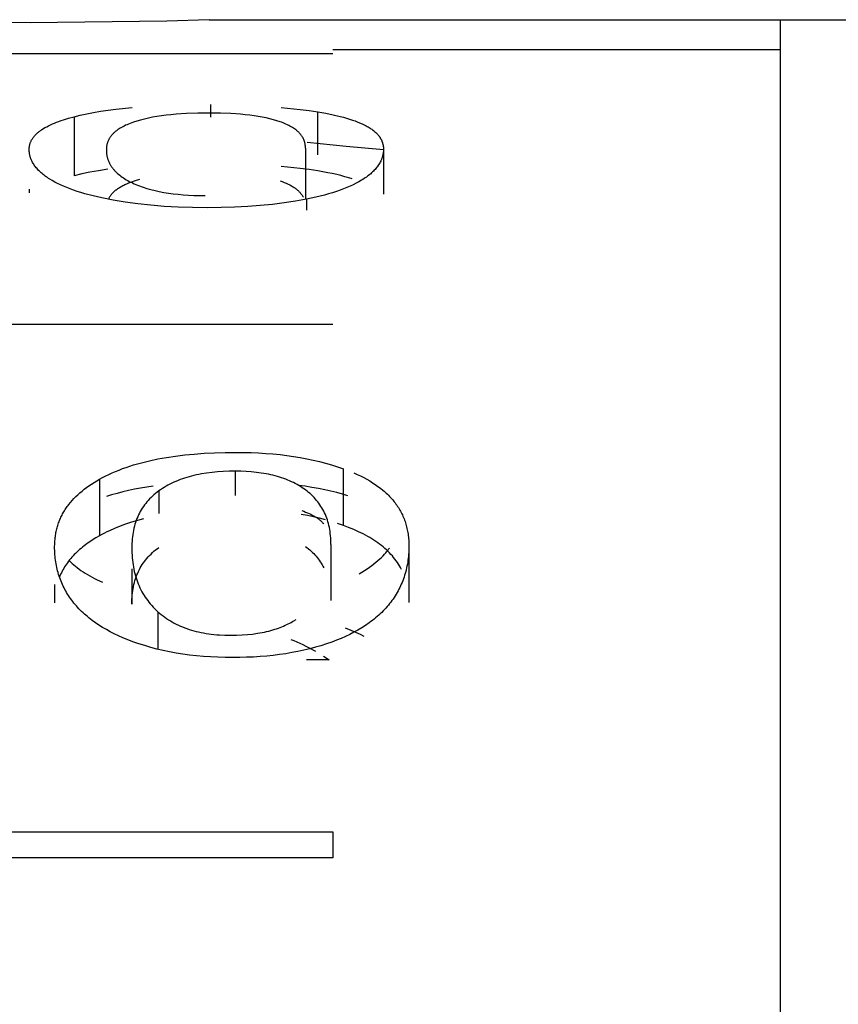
# Model space of a CAD drawing. Header units: millimetres. Extents: x -2637 to -1637, y 678 to 1678.
# Tile 161 of 256: x -2121.29 to -2118.55, y 1072.22 to 1075.52. Entities that reach past the tile are written whole.
import ezdxf

# ---------------------------------------------------------------- set-up
doc = ezdxf.new("R2010")
doc.units = ezdxf.units.MM
doc.layers.add('Make2D$B.SHOW mini', color=7, linetype='Continuous', true_color=0x000000)

msp = doc.modelspace()

# ---------------------------------------------------------------- linework, layer by layer
at = {"layer": 'Make2D$B.SHOW mini', "color": 18, "lineweight": -3, "true_color": 0x000000}
for points in [[(-2120.6575, 1075.5219), (-2120.7997, 1075.5177)], [(-2120.6575, 1075.5219), (-2118.7431, 1075.5219)], [(-2118.7431, 1075.5223), (-2118.7431, 1045.5223)], [(-2118.7431, 1075.5223), (-2116.2328, 1075.5223)], [(-2121.2573, 1075.5115), (-2121.617, 1075.5156)], [(-2120.7997, 1075.5177), (-2121.2573, 1075.5115)], [(-2120.2431, 1075.4079), (-2122.2431, 1075.4079)], [(-2118.7431, 1075.421), (-2120.2431, 1075.421)], [(-2121.1103, 1075.197), (-2121.0895, 1075.2021), (-2121.0678, 1075.2068), (-2121.045, 1075.2112), (-2121.0212, 1075.2152), (-2120.9964, 1075.2189), (-2120.9705, 1075.2223), (-2120.9157, 1075.228)], [(-2120.6527, 1075.238), (-2120.6527, 1075.1951)], [(-2120.4155, 1075.2285), (-2120.3524, 1075.2218), (-2120.3222, 1075.2177), (-2120.2929, 1075.2132)], [(-2121.2607, 1075.0876), (-2121.2606, 1075.0898), (-2121.2605, 1075.092), (-2121.2603, 1075.0942), (-2121.2601, 1075.0964), (-2121.2598, 1075.0986), (-2121.2594, 1075.1007), (-2121.2589, 1075.1028), (-2121.2583, 1075.105), (-2121.2577, 1075.1071), (-2121.257, 1075.1091), (-2121.2562, 1075.1112), (-2121.2554, 1075.1132), (-2121.2545, 1075.1153), (-2121.2535, 1075.1173), (-2121.2524, 1075.1192), (-2121.2513, 1075.1212), (-2121.2501, 1075.1232), (-2121.2488, 1075.1251), (-2121.2474, 1075.127), (-2121.246, 1075.1289), (-2121.2445, 1075.1308), (-2121.2429, 1075.1327), (-2121.2413, 1075.1345), (-2121.2395, 1075.1364), (-2121.2377, 1075.1382), (-2121.2359, 1075.14), (-2121.2339, 1075.1418), (-2121.2319, 1075.1436), (-2121.2298, 1075.1453), (-2121.2276, 1075.147), (-2121.2254, 1075.1488), (-2121.2231, 1075.1505), (-2121.2207, 1075.1522), (-2121.2182, 1075.1538), (-2121.2131, 1075.1571), (-2121.2077, 1075.1604), (-2121.2019, 1075.1635), (-2121.1959, 1075.1667), (-2121.1896, 1075.1697), (-2121.183, 1075.1727), (-2121.1761, 1075.1756), (-2121.1689, 1075.1785), (-2121.1614, 1075.1813), (-2121.1536, 1075.1841), (-2121.1455, 1075.1868), (-2121.1285, 1075.192), (-2121.1103, 1075.197)], [(-2121.1103, 1075.197), (-2121.1103, 1074.9992)], [(-2120.6554, 1075.2094), (-2120.6954, 1075.209), (-2120.7331, 1075.2076), (-2120.7685, 1075.2052), (-2120.7854, 1075.2037), (-2120.8016, 1075.2019), (-2120.8173, 1075.1999), (-2120.8325, 1075.1976), (-2120.8471, 1075.1951), (-2120.861, 1075.1923), (-2120.8745, 1075.1893), (-2120.8873, 1075.186), (-2120.8996, 1075.1825), (-2120.9113, 1075.1787)], [(-2120.4198, 1075.1801), (-2120.4307, 1075.1837), (-2120.4421, 1075.1871), (-2120.4541, 1075.1902), (-2120.4665, 1075.1931), (-2120.4794, 1075.1957), (-2120.4929, 1075.1981), (-2120.5069, 1075.2003), (-2120.5213, 1075.2022), (-2120.5363, 1075.2039), (-2120.5518, 1075.2054), (-2120.5843, 1075.2076), (-2120.6188, 1075.209), (-2120.6554, 1075.2094)], [(-2120.2929, 1075.0692), (-2120.2929, 1075.2132)], [(-2120.2929, 1075.2132), (-2120.2663, 1075.2085), (-2120.2414, 1075.2034), (-2120.2182, 1075.198), (-2120.2072, 1075.1951), (-2120.1967, 1075.1921), (-2120.1866, 1075.1891), (-2120.177, 1075.1859), (-2120.1677, 1075.1827), (-2120.1589, 1075.1793), (-2120.1506, 1075.1758), (-2120.1426, 1075.1723), (-2120.1351, 1075.1686), (-2120.1315, 1075.1667), (-2120.128, 1075.1648), (-2120.1247, 1075.1629), (-2120.1214, 1075.1609), (-2120.1182, 1075.1589), (-2120.1152, 1075.1569), (-2120.1122, 1075.1549), (-2120.1094, 1075.1528), (-2120.1066, 1075.1507), (-2120.104, 1075.1486), (-2120.1015, 1075.1464), (-2120.0991, 1075.1442), (-2120.0968, 1075.142), (-2120.0946, 1075.1398), (-2120.0925, 1075.1375), (-2120.0905, 1075.1352), (-2120.0886, 1075.1329), (-2120.0877, 1075.1317), (-2120.0869, 1075.1305), (-2120.086, 1075.1293), (-2120.0852, 1075.1281), (-2120.0844, 1075.1269), (-2120.0836, 1075.1257), (-2120.0829, 1075.1245), (-2120.0822, 1075.1232), (-2120.0815, 1075.122), (-2120.0808, 1075.1208), (-2120.0802, 1075.1195), (-2120.0796, 1075.1182), (-2120.079, 1075.117), (-2120.0785, 1075.1157), (-2120.078, 1075.1144), (-2120.0775, 1075.1131), (-2120.077, 1075.1118), (-2120.0766, 1075.1105), (-2120.0761, 1075.1092), (-2120.0758, 1075.1079), (-2120.0754, 1075.1065), (-2120.0751, 1075.1052), (-2120.0748, 1075.1039), (-2120.0745, 1075.1025), (-2120.0742, 1075.1011), (-2120.074, 1075.0998), (-2120.0738, 1075.0984), (-2120.0736, 1075.097), (-2120.0735, 1075.0956), (-2120.0733, 1075.0942), (-2120.0733, 1075.0928), (-2120.0732, 1075.0914), (-2120.0731, 1075.0899), (-2120.0731, 1075.0885)], [(-2120.9113, 1075.1787), (-2120.9169, 1075.1767), (-2120.9224, 1075.1746), (-2120.9276, 1075.1725), (-2120.9327, 1075.1704), (-2120.9376, 1075.1682), (-2120.9423, 1075.1659), (-2120.9468, 1075.1636), (-2120.9512, 1075.1612), (-2120.9554, 1075.1588), (-2120.9594, 1075.1563), (-2120.9632, 1075.1537), (-2120.9668, 1075.1511), (-2120.9685, 1075.1498), (-2120.9703, 1075.1485), (-2120.9719, 1075.1471), (-2120.9735, 1075.1457), (-2120.9751, 1075.1443), (-2120.9766, 1075.1429), (-2120.9781, 1075.1415), (-2120.9795, 1075.1401), (-2120.9809, 1075.1386), (-2120.9823, 1075.1372), (-2120.9836, 1075.1357), (-2120.9848, 1075.1342), (-2120.986, 1075.1327), (-2120.9872, 1075.1311), (-2120.9883, 1075.1296), (-2120.9894, 1075.128), (-2120.9904, 1075.1264), (-2120.9914, 1075.1248), (-2120.9924, 1075.1232), (-2120.9933, 1075.1216), (-2120.9941, 1075.12), (-2120.9949, 1075.1183), (-2120.9957, 1075.1166), (-2120.9964, 1075.1149), (-2120.9971, 1075.1132), (-2120.9978, 1075.1115), (-2120.9983, 1075.1097), (-2120.9989, 1075.108), (-2120.9994, 1075.1062), (-2120.9999, 1075.1044), (-2121.0003, 1075.1026), (-2121.0006, 1075.1007), (-2121.001, 1075.0989), (-2121.0013, 1075.097), (-2121.0015, 1075.0951), (-2121.0017, 1075.0932), (-2121.0018, 1075.0913), (-2121.002, 1075.0893), (-2121.002, 1075.0874), (-2121.002, 1075.0854)], [(-2120.3345, 1075.0916), (-2120.3345, 1075.0935), (-2120.3346, 1075.0953), (-2120.3347, 1075.0972), (-2120.3348, 1075.099), (-2120.335, 1075.1008), (-2120.3352, 1075.1026), (-2120.3355, 1075.1044), (-2120.3358, 1075.1061), (-2120.3362, 1075.1079), (-2120.3366, 1075.1096), (-2120.337, 1075.1113), (-2120.3375, 1075.113), (-2120.338, 1075.1147), (-2120.3386, 1075.1163), (-2120.3392, 1075.118), (-2120.3398, 1075.1196), (-2120.3405, 1075.1212), (-2120.3412, 1075.1228), (-2120.342, 1075.1244), (-2120.3428, 1075.1259), (-2120.3437, 1075.1275), (-2120.3446, 1075.129), (-2120.3455, 1075.1305), (-2120.3465, 1075.132), (-2120.3475, 1075.1335), (-2120.3486, 1075.135), (-2120.3497, 1075.1364), (-2120.3508, 1075.1379), (-2120.352, 1075.1393), (-2120.3532, 1075.1407), (-2120.3545, 1075.1421), (-2120.3558, 1075.1435), (-2120.3572, 1075.1449), (-2120.3585, 1075.1462), (-2120.36, 1075.1475), (-2120.3615, 1075.1489), (-2120.363, 1075.1502), (-2120.3645, 1075.1515), (-2120.3662, 1075.1527), (-2120.3678, 1075.154), (-2120.3712, 1075.1565), (-2120.3748, 1075.1589), (-2120.3785, 1075.1613), (-2120.3825, 1075.1636), (-2120.3865, 1075.1658), (-2120.3908, 1075.168), (-2120.3952, 1075.1702), (-2120.3998, 1075.1723), (-2120.4045, 1075.1743), (-2120.4095, 1075.1763), (-2120.4145, 1075.1783), (-2120.4198, 1075.1801)], [(-2120.3292, 1075.112), (-2120.1983, 1075.0978), (-2120.0731, 1075.087)], [(-2121.0171, 1074.9249), (-2121.0466, 1074.9317), (-2121.0741, 1074.939), (-2121.0872, 1074.9429), (-2121.0998, 1074.9469), (-2121.112, 1074.951), (-2121.1236, 1074.9552), (-2121.1348, 1074.9596), (-2121.1455, 1074.964), (-2121.1557, 1074.9686), (-2121.1655, 1074.9733), (-2121.1748, 1074.9781), (-2121.1836, 1074.983), (-2121.1919, 1074.988), (-2121.1959, 1074.9905), (-2121.1998, 1074.9931), (-2121.2035, 1074.9957), (-2121.2071, 1074.9983), (-2121.2106, 1075.0009), (-2121.214, 1075.0036), (-2121.2173, 1075.0063), (-2121.2205, 1075.009), (-2121.2235, 1075.0118), (-2121.2264, 1075.0145), (-2121.2292, 1075.0173), (-2121.2319, 1075.0201), (-2121.2344, 1075.023), (-2121.2369, 1075.0258), (-2121.2392, 1075.0287), (-2121.2414, 1075.0316), (-2121.2435, 1075.0346), (-2121.2454, 1075.0375), (-2121.2473, 1075.0405), (-2121.249, 1075.0435), (-2121.2506, 1075.0465), (-2121.2521, 1075.0495), (-2121.2528, 1075.0511), (-2121.2535, 1075.0526), (-2121.2541, 1075.0541), (-2121.2547, 1075.0557), (-2121.2553, 1075.0572), (-2121.2559, 1075.0588), (-2121.2564, 1075.0603), (-2121.2569, 1075.0619), (-2121.2573, 1075.0635), (-2121.2578, 1075.065), (-2121.2582, 1075.0666), (-2121.2585, 1075.0682), (-2121.2589, 1075.0698), (-2121.2592, 1075.0714), (-2121.2595, 1075.073), (-2121.2597, 1075.0746), (-2121.2599, 1075.0762), (-2121.2601, 1075.0778), (-2121.2603, 1075.0794), (-2121.2604, 1075.081), (-2121.2605, 1075.0826), (-2121.2606, 1075.0843), (-2121.2607, 1075.0859), (-2121.2607, 1075.0876)], [(-2121.002, 1075.0854), (-2121.002, 1075.0833), (-2121.002, 1075.0813), (-2121.0019, 1075.0792), (-2121.0017, 1075.0771), (-2121.0015, 1075.0751), (-2121.0013, 1075.0731), (-2121.001, 1075.071), (-2121.0007, 1075.069), (-2121.0003, 1075.067), (-2121, 1075.065), (-2120.9995, 1075.0631), (-2120.999, 1075.0611), (-2120.9985, 1075.0591), (-2120.9979, 1075.0572), (-2120.9973, 1075.0552), (-2120.9967, 1075.0533), (-2120.996, 1075.0514), (-2120.9952, 1075.0495), (-2120.9945, 1075.0476), (-2120.9936, 1075.0457), (-2120.9928, 1075.0438), (-2120.9919, 1075.042), (-2120.9909, 1075.0401), (-2120.9899, 1075.0383), (-2120.9889, 1075.0364), (-2120.9878, 1075.0346), (-2120.9867, 1075.0328), (-2120.9855, 1075.031), (-2120.9843, 1075.0292), (-2120.9831, 1075.0275), (-2120.9818, 1075.0257), (-2120.9804, 1075.024), (-2120.979, 1075.0222), (-2120.9776, 1075.0205), (-2120.9761, 1075.0188), (-2120.9746, 1075.0171), (-2120.9731, 1075.0154), (-2120.9715, 1075.0138), (-2120.9681, 1075.0104), (-2120.9646, 1075.0072), (-2120.961, 1075.004), (-2120.9571, 1075.0008), (-2120.9531, 1074.9977), (-2120.9488, 1074.9947), (-2120.9445, 1074.9917), (-2120.9399, 1074.9888), (-2120.9351, 1074.9859), (-2120.9302, 1074.9831), (-2120.9251, 1074.9803), (-2120.9198, 1074.9776), (-2120.9144, 1074.9749)], [(-2120.3345, 1075.0916), (-2120.3345, 1074.9204)], [(-2120.0731, 1075.0885), (-2120.0731, 1075.0868), (-2120.0732, 1075.085), (-2120.0733, 1075.0833), (-2120.0734, 1075.0816), (-2120.0735, 1075.0799), (-2120.0737, 1075.0782), (-2120.0739, 1075.0765), (-2120.0741, 1075.0748), (-2120.0744, 1075.0731), (-2120.0747, 1075.0714), (-2120.0751, 1075.0697), (-2120.0754, 1075.0681), (-2120.0758, 1075.0664), (-2120.0762, 1075.0647), (-2120.0767, 1075.0631), (-2120.0772, 1075.0614), (-2120.0777, 1075.0598), (-2120.0783, 1075.0581), (-2120.0789, 1075.0565), (-2120.0795, 1075.0549), (-2120.0801, 1075.0533), (-2120.0808, 1075.0516), (-2120.0815, 1075.05), (-2120.0823, 1075.0484), (-2120.0838, 1075.0452), (-2120.0856, 1075.0421), (-2120.0874, 1075.0389), (-2120.0894, 1075.0358), (-2120.0914, 1075.0327), (-2120.0937, 1075.0296), (-2120.096, 1075.0266), (-2120.0985, 1075.0236), (-2120.1011, 1075.0206), (-2120.1038, 1075.0176), (-2120.1066, 1075.0147), (-2120.1096, 1075.0118), (-2120.1127, 1075.0089), (-2120.1159, 1075.006), (-2120.1193, 1075.0032), (-2120.1228, 1075.0004), (-2120.1264, 1074.9976), (-2120.1301, 1074.9949), (-2120.1339, 1074.9922), (-2120.1379, 1074.9895), (-2120.142, 1074.9868), (-2120.1463, 1074.9842), (-2120.1551, 1074.979), (-2120.1644, 1074.974), (-2120.1743, 1074.969), (-2120.1846, 1074.9642), (-2120.1955, 1074.9596), (-2120.2068, 1074.955), (-2120.2187, 1074.9506), (-2120.231, 1074.9463), (-2120.2439, 1074.9422), (-2120.2572, 1074.9382), (-2120.2711, 1074.9343), (-2120.3002, 1074.927), (-2120.3314, 1074.9204)], [(-2120.0731, 1075.0885), (-2120.0731, 1074.937)], [(-2120.2929, 1075.0152), (-2120.3222, 1075.0197), (-2120.3524, 1075.0238), (-2120.4155, 1075.0304)], [(-2120.9972, 1075.0208), (-2121.0278, 1075.0162), (-2121.0569, 1075.0111), (-2121.0844, 1075.0054), (-2121.1103, 1074.9992)], [(-2120.1775, 1074.9883), (-2120.1896, 1074.9922), (-2120.2024, 1074.9959), (-2120.2158, 1074.9995), (-2120.2299, 1075.0029), (-2120.2447, 1075.0062), (-2120.2601, 1075.0094), (-2120.2929, 1075.0152)], [(-2120.9937, 1074.9234), (-2120.9931, 1074.9246), (-2120.9925, 1074.9257), (-2120.9912, 1074.9279), (-2120.9898, 1074.9301), (-2120.9883, 1074.9323), (-2120.9867, 1074.9344), (-2120.985, 1074.9365), (-2120.9833, 1074.9386), (-2120.9815, 1074.9406), (-2120.9795, 1074.9426), (-2120.9775, 1074.9446), (-2120.9754, 1074.9466), (-2120.9732, 1074.9485), (-2120.971, 1074.9504), (-2120.9686, 1074.9522), (-2120.9662, 1074.9541), (-2120.9637, 1074.9559), (-2120.961, 1074.9576), (-2120.9583, 1074.9594), (-2120.9555, 1074.9611), (-2120.9527, 1074.9628), (-2120.9497, 1074.9645), (-2120.9467, 1074.9661), (-2120.9435, 1074.9677), (-2120.9403, 1074.9693), (-2120.9336, 1074.9724), (-2120.9265, 1074.9753), (-2120.9191, 1074.9782), (-2120.9113, 1074.9809)], [(-2120.9144, 1074.9749), (-2120.9088, 1074.9724), (-2120.9031, 1074.9699), (-2120.8973, 1074.9675), (-2120.8913, 1074.9652), (-2120.8852, 1074.9629), (-2120.879, 1074.9608), (-2120.8662, 1074.9567), (-2120.8528, 1074.9529), (-2120.8389, 1074.9494), (-2120.8244, 1074.9462), (-2120.8095, 1074.9434), (-2120.7939, 1074.9409), (-2120.7779, 1074.9387), (-2120.7613, 1074.9369), (-2120.7442, 1074.9354), (-2120.7265, 1074.9342), (-2120.7083, 1074.9333), (-2120.6896, 1074.9328), (-2120.6703, 1074.9326)], [(-2120.9113, 1074.9809), (-2120.901, 1074.9843), (-2120.8901, 1074.9875)], [(-2120.4198, 1074.9824), (-2120.4125, 1074.9798), (-2120.4055, 1074.977), (-2120.3988, 1074.9742), (-2120.3925, 1074.9712), (-2120.3894, 1074.9697), (-2120.3865, 1074.9682), (-2120.3836, 1074.9666), (-2120.3808, 1074.965), (-2120.3781, 1074.9634), (-2120.3754, 1074.9617), (-2120.3729, 1074.9601), (-2120.3704, 1074.9584), (-2120.368, 1074.9566), (-2120.3657, 1074.9549), (-2120.3635, 1074.9531), (-2120.3614, 1074.9513), (-2120.3593, 1074.9494), (-2120.3573, 1074.9475), (-2120.3554, 1074.9456), (-2120.3536, 1074.9437), (-2120.3519, 1074.9417), (-2120.3502, 1074.9397), (-2120.3487, 1074.9377), (-2120.3472, 1074.9357), (-2120.3458, 1074.9336), (-2120.3445, 1074.9315), (-2120.3432, 1074.9293), (-2120.3426, 1074.9282), (-2120.3421, 1074.9272)], [(-2121.2607, 1074.9547), (-2121.2607, 1074.9422)], [(-2120.6635, 1074.8919), (-2120.7135, 1074.8924), (-2120.7618, 1074.894), (-2120.8084, 1074.8966), (-2120.8534, 1074.9003), (-2120.8968, 1074.9049), (-2120.9385, 1074.9106), (-2120.9786, 1074.9172), (-2121.0171, 1074.9249)], [(-2120.3314, 1074.9204), (-2120.3678, 1074.9137), (-2120.4057, 1074.9079), (-2120.4451, 1074.903), (-2120.4859, 1074.899), (-2120.5282, 1074.8959), (-2120.5719, 1074.8937), (-2120.617, 1074.8924), (-2120.6635, 1074.8919)], [(-2120.3314, 1074.9204), (-2120.3314, 1074.8835)], [(-2120.2431, 1074.5005), (-2122.2431, 1074.5005)], [(-2121.025, 1073.982), (-2121.0147, 1073.9876), (-2121.0042, 1073.993), (-2120.9934, 1073.9983), (-2120.9823, 1074.0033), (-2120.971, 1074.0082), (-2120.9595, 1074.0129), (-2120.9477, 1074.0174), (-2120.9356, 1074.0217), (-2120.9233, 1074.0258), (-2120.9107, 1074.0298), (-2120.8979, 1074.0336), (-2120.8847, 1074.0372), (-2120.8578, 1074.0438), (-2120.8297, 1074.0498), (-2120.8006, 1074.055), (-2120.7705, 1074.0595), (-2120.7393, 1074.0633), (-2120.7071, 1074.0665), (-2120.6737, 1074.0689), (-2120.6394, 1074.0706), (-2120.6039, 1074.0716), (-2120.5674, 1074.072)], [(-2120.5674, 1074.072), (-2120.5165, 1074.0711), (-2120.4917, 1074.0701), (-2120.4673, 1074.0686), (-2120.4434, 1074.0667), (-2120.4199, 1074.0644), (-2120.3968, 1074.0616), (-2120.3741, 1074.0584), (-2120.3519, 1074.0548), (-2120.3301, 1074.0507), (-2120.3087, 1074.0462), (-2120.2877, 1074.0413), (-2120.2671, 1074.0359), (-2120.2469, 1074.0301), (-2120.227, 1074.0239), (-2120.2076, 1074.0172)], [(-2120.5701, 1074.009), (-2120.5904, 1074.0087), (-2120.6101, 1074.0079), (-2120.6292, 1074.0067), (-2120.6478, 1074.0049), (-2120.6658, 1074.0026), (-2120.6832, 1073.9997), (-2120.6917, 1073.9981), (-2120.7, 1073.9964), (-2120.7083, 1073.9945), (-2120.7163, 1073.9925), (-2120.7243, 1073.9904), (-2120.732, 1073.9882), (-2120.7397, 1073.9858), (-2120.7472, 1073.9833), (-2120.7545, 1073.9806), (-2120.7617, 1073.9778), (-2120.7688, 1073.9749), (-2120.7757, 1073.9719), (-2120.7825, 1073.9687), (-2120.7892, 1073.9654), (-2120.7957, 1073.962), (-2120.802, 1073.9584), (-2120.8082, 1073.9547), (-2120.8143, 1073.9509), (-2120.8202, 1073.9469), (-2120.826, 1073.9428)], [(-2120.5701, 1074.009), (-2120.5701, 1073.9271)], [(-2120.3345, 1073.946), (-2120.3399, 1073.9498), (-2120.3454, 1073.9536), (-2120.351, 1073.9572), (-2120.3568, 1073.9608), (-2120.3627, 1073.9641), (-2120.3687, 1073.9674), (-2120.3749, 1073.9705), (-2120.3812, 1073.9736), (-2120.3876, 1073.9765), (-2120.3941, 1073.9792), (-2120.4008, 1073.9819), (-2120.4076, 1073.9844), (-2120.4145, 1073.9868), (-2120.4216, 1073.9891), (-2120.4287, 1073.9912), (-2120.436, 1073.9932), (-2120.4435, 1073.9951), (-2120.451, 1073.9969), (-2120.4587, 1073.9986), (-2120.4665, 1074.0001), (-2120.4744, 1074.0015), (-2120.4825, 1074.0028), (-2120.499, 1074.005), (-2120.516, 1074.0067), (-2120.5335, 1074.008), (-2120.5516, 1074.0087), (-2120.5701, 1074.009)], [(-2120.2076, 1073.8272), (-2120.2076, 1074.0172)], [(-2120.1723, 1074.0032), (-2120.1609, 1073.9981), (-2120.1499, 1073.9929), (-2120.1393, 1073.9875), (-2120.129, 1073.9819), (-2120.1191, 1073.9762), (-2120.1095, 1073.9703), (-2120.1004, 1073.9643), (-2120.0915, 1073.9581), (-2120.0831, 1073.9517), (-2120.075, 1073.9452), (-2120.071, 1073.9419), (-2120.0672, 1073.9385), (-2120.0635, 1073.9351), (-2120.0598, 1073.9316), (-2120.0563, 1073.9281), (-2120.0528, 1073.9246), (-2120.0494, 1073.921), (-2120.0461, 1073.9174), (-2120.0429, 1073.9137), (-2120.0398, 1073.91), (-2120.0368, 1073.9063), (-2120.0339, 1073.9025), (-2120.0311, 1073.8986), (-2120.0283, 1073.8948), (-2120.0257, 1073.8908), (-2120.0231, 1073.8869), (-2120.0206, 1073.8829), (-2120.0182, 1073.8788), (-2120.0159, 1073.8747), (-2120.0137, 1073.8706), (-2120.0116, 1073.8664), (-2120.0096, 1073.8621), (-2120.0077, 1073.8579), (-2120.0058, 1073.8535), (-2120.0041, 1073.8492), (-2120.0024, 1073.8448), (-2120.0008, 1073.8403), (-2119.9993, 1073.8358), (-2119.9979, 1073.8312), (-2119.9966, 1073.8267), (-2119.9954, 1073.822), (-2119.9943, 1073.8173), (-2119.9933, 1073.8126), (-2119.9923, 1073.8078), (-2119.9915, 1073.803), (-2119.9907, 1073.7981), (-2119.99, 1073.7932), (-2119.9894, 1073.7883), (-2119.9889, 1073.7833), (-2119.9885, 1073.7782), (-2119.9882, 1073.7731), (-2119.988, 1073.768), (-2119.9878, 1073.7575)], [(-2121.1754, 1073.7556), (-2121.1752, 1073.7645), (-2121.1748, 1073.7733), (-2121.174, 1073.782), (-2121.1736, 1073.7863), (-2121.173, 1073.7905), (-2121.1724, 1073.7947), (-2121.1717, 1073.7989), (-2121.1709, 1073.8031), (-2121.1701, 1073.8072), (-2121.1692, 1073.8113), (-2121.1682, 1073.8154), (-2121.1671, 1073.8194), (-2121.166, 1073.8235), (-2121.1648, 1073.8274), (-2121.1635, 1073.8314), (-2121.1621, 1073.8353), (-2121.1607, 1073.8392), (-2121.1592, 1073.8431), (-2121.1576, 1073.8469), (-2121.156, 1073.8507), (-2121.1542, 1073.8545), (-2121.1524, 1073.8582), (-2121.1506, 1073.8619), (-2121.1486, 1073.8656), (-2121.1466, 1073.8693), (-2121.1445, 1073.8729), (-2121.1423, 1073.8765), (-2121.1401, 1073.8801), (-2121.1378, 1073.8836), (-2121.1354, 1073.8871), (-2121.1329, 1073.8906), (-2121.1304, 1073.8941), (-2121.1278, 1073.8975), (-2121.1224, 1073.9042), (-2121.1166, 1073.9109), (-2121.1106, 1073.9174), (-2121.1043, 1073.9239), (-2121.0977, 1073.9302), (-2121.0908, 1073.9364), (-2121.0836, 1073.9425), (-2121.0761, 1073.9484), (-2121.0683, 1073.9543), (-2121.0602, 1073.9601), (-2121.0519, 1073.9657), (-2121.0432, 1073.9713), (-2121.0342, 1073.9767), (-2121.025, 1073.982)], [(-2121.025, 1073.982), (-2121.025, 1073.7923)], [(-2120.8448, 1073.9592), (-2120.8663, 1073.9559), (-2120.8873, 1073.9522), (-2120.9078, 1073.9483), (-2120.9278, 1073.944), (-2120.9471, 1073.9394), (-2120.966, 1073.9345), (-2120.9843, 1073.9293), (-2121.002, 1073.9238)], [(-2120.826, 1073.9428), (-2120.8316, 1073.9386), (-2120.8371, 1073.9343), (-2120.8423, 1073.9298), (-2120.8474, 1073.9253), (-2120.8523, 1073.9207), (-2120.857, 1073.9159), (-2120.8615, 1073.911), (-2120.8659, 1073.906), (-2120.8701, 1073.9009), (-2120.8741, 1073.8957), (-2120.8779, 1073.8904), (-2120.8815, 1073.885), (-2120.8849, 1073.8794), (-2120.8882, 1073.8738), (-2120.8913, 1073.868), (-2120.8942, 1073.8621), (-2120.897, 1073.8561), (-2120.8995, 1073.8499), (-2120.9019, 1073.8437), (-2120.9041, 1073.8373), (-2120.9061, 1073.8308), (-2120.908, 1073.8242), (-2120.9096, 1073.8175), (-2120.9111, 1073.8106), (-2120.9124, 1073.8037), (-2120.9136, 1073.7966), (-2120.9145, 1073.7894), (-2120.9153, 1073.782), (-2120.9159, 1073.7745), (-2120.9164, 1073.7669), (-2120.9166, 1073.7592), (-2120.9167, 1073.7514)], [(-2120.826, 1073.9428), (-2120.826, 1073.867)], [(-2120.1923, 1073.9265), (-2120.2107, 1073.9321), (-2120.2298, 1073.9373), (-2120.2495, 1073.9421), (-2120.2699, 1073.9467), (-2120.291, 1073.9509), (-2120.3127, 1073.9547), (-2120.3351, 1073.9583), (-2120.3581, 1073.9615)], [(-2120.2492, 1073.7637), (-2120.2492, 1073.7712), (-2120.2495, 1073.7785), (-2120.2499, 1073.7857), (-2120.2505, 1073.7928), (-2120.2512, 1073.7998), (-2120.2522, 1073.8067), (-2120.2532, 1073.8135), (-2120.2545, 1073.8201), (-2120.2559, 1073.8267), (-2120.2575, 1073.8331), (-2120.2592, 1073.8394), (-2120.2612, 1073.8455), (-2120.2632, 1073.8516), (-2120.2655, 1073.8576), (-2120.2679, 1073.8634), (-2120.2705, 1073.8691), (-2120.2732, 1073.8748), (-2120.2762, 1073.8803), (-2120.2792, 1073.8857), (-2120.2825, 1073.891), (-2120.2859, 1073.8961), (-2120.2895, 1073.9012), (-2120.2932, 1073.9062), (-2120.2972, 1073.911), (-2120.3012, 1073.9157), (-2120.3055, 1073.9204), (-2120.3099, 1073.9249), (-2120.3145, 1073.9293), (-2120.3192, 1073.9336), (-2120.3241, 1073.9378), (-2120.3292, 1073.942), (-2120.3345, 1073.946)], [(-2120.347, 1073.8769), (-2120.3404, 1073.8745), (-2120.3341, 1073.8721), (-2120.3281, 1073.8696), (-2120.3223, 1073.8671), (-2120.3168, 1073.8645), (-2120.3116, 1073.8618), (-2120.3066, 1073.8591), (-2120.3018, 1073.8563), (-2120.2996, 1073.8549), (-2120.2973, 1073.8535), (-2120.2952, 1073.8521), (-2120.2931, 1073.8506), (-2120.2911, 1073.8491), (-2120.2892, 1073.8476), (-2120.2873, 1073.8461), (-2120.2854, 1073.8446), (-2120.2837, 1073.8431), (-2120.282, 1073.8416), (-2120.2803, 1073.84), (-2120.2788, 1073.8384), (-2120.2773, 1073.8368), (-2120.2758, 1073.8352), (-2120.2745, 1073.8336), (-2120.2731, 1073.832)], [(-2120.877, 1073.8491), (-2120.8977, 1073.8435), (-2120.9178, 1073.8376), (-2120.9373, 1073.8311), (-2120.9561, 1073.8243), (-2120.9742, 1073.8169), (-2120.9918, 1073.8092), (-2121.0003, 1073.8051), (-2121.0087, 1073.801), (-2121.0169, 1073.7967), (-2121.025, 1073.7923)], [(-2120.2675, 1073.8459), (-2120.2873, 1073.8511), (-2120.3076, 1073.8558), (-2120.3282, 1073.8602), (-2120.3493, 1073.8641)], [(-2120.2076, 1073.8272), (-2120.2273, 1073.8339)], [(-2120.0128, 1073.6797), (-2120.0159, 1073.6857), (-2120.0193, 1073.6915), (-2120.0228, 1073.6973), (-2120.0265, 1073.703), (-2120.0305, 1073.7086), (-2120.0346, 1073.7142), (-2120.0389, 1073.7196), (-2120.0433, 1073.7249), (-2120.048, 1073.7302), (-2120.0529, 1073.7353), (-2120.0579, 1073.7404), (-2120.0632, 1073.7454), (-2120.0686, 1073.7503), (-2120.0742, 1073.7551), (-2120.08, 1073.7598), (-2120.086, 1073.7645), (-2120.0922, 1073.769), (-2120.0986, 1073.7735), (-2120.1051, 1073.7778), (-2120.1119, 1073.7821), (-2120.1188, 1073.7864), (-2120.1259, 1073.7905), (-2120.1333, 1073.7945), (-2120.1408, 1073.7985), (-2120.1485, 1073.8024), (-2120.1563, 1073.8061), (-2120.1727, 1073.8135), (-2120.1898, 1073.8205), (-2120.2076, 1073.8272)], [(-2121.025, 1073.7923), (-2121.0374, 1073.7851), (-2121.0494, 1073.7777), (-2121.0607, 1073.7701), (-2121.0662, 1073.7663), (-2121.0716, 1073.7623), (-2121.0768, 1073.7584), (-2121.0819, 1073.7544), (-2121.0868, 1073.7503), (-2121.0917, 1073.7462), (-2121.0963, 1073.742), (-2121.1009, 1073.7378), (-2121.1053, 1073.7335), (-2121.1096, 1073.7292), (-2121.1137, 1073.7248), (-2121.1177, 1073.7204), (-2121.1216, 1073.7159), (-2121.1253, 1073.7114), (-2121.1289, 1073.7068), (-2121.1324, 1073.7022), (-2121.1357, 1073.6975), (-2121.1389, 1073.6928), (-2121.142, 1073.688), (-2121.1449, 1073.6831), (-2121.1477, 1073.6783), (-2121.1504, 1073.6733), (-2121.1529, 1073.6683), (-2121.1553, 1073.6633), (-2121.1576, 1073.6581), (-2121.1597, 1073.653)], [(-2120.9318, 1073.4446), (-2120.9467, 1073.4507), (-2120.9612, 1073.4572), (-2120.9753, 1073.4638), (-2120.9888, 1073.4707), (-2121.0019, 1073.4779), (-2121.0145, 1073.4853), (-2121.0267, 1073.4929), (-2121.0383, 1073.5008), (-2121.0495, 1073.5089), (-2121.0549, 1073.513), (-2121.0602, 1073.5172), (-2121.0654, 1073.5214), (-2121.0704, 1073.5258), (-2121.0754, 1073.5301), (-2121.0802, 1073.5345), (-2121.0849, 1073.539), (-2121.0895, 1073.5436), (-2121.0939, 1073.5481), (-2121.0983, 1073.5528), (-2121.1025, 1073.5575), (-2121.1066, 1073.5623), (-2121.1106, 1073.5671), (-2121.1144, 1073.5719), (-2121.1182, 1073.5769), (-2121.1218, 1073.5818), (-2121.1253, 1073.5869), (-2121.1287, 1073.592), (-2121.132, 1073.5971), (-2121.1351, 1073.6023), (-2121.1382, 1073.6075), (-2121.1411, 1073.6129), (-2121.1439, 1073.6182), (-2121.1466, 1073.6236), (-2121.1491, 1073.6291), (-2121.1516, 1073.6346), (-2121.1539, 1073.6402), (-2121.1561, 1073.6458), (-2121.1582, 1073.6515), (-2121.1601, 1073.6572), (-2121.162, 1073.663), (-2121.1637, 1073.6688), (-2121.1653, 1073.6747), (-2121.1668, 1073.6806), (-2121.1682, 1073.6866), (-2121.1694, 1073.6926), (-2121.1705, 1073.6987), (-2121.1716, 1073.7048), (-2121.1725, 1073.711), (-2121.1732, 1073.7172), (-2121.1739, 1073.7235), (-2121.1744, 1073.7298), (-2121.1748, 1073.7362), (-2121.1751, 1073.7426), (-2121.1753, 1073.7491), (-2121.1754, 1073.7556)], [(-2120.9167, 1073.5632), (-2120.9166, 1073.571), (-2120.9164, 1073.5786), (-2120.9159, 1073.5862), (-2120.9153, 1073.5936), (-2120.9145, 1073.6009), (-2120.9136, 1073.6081), (-2120.9124, 1073.6151), (-2120.9111, 1073.6221), (-2120.9096, 1073.6289), (-2120.908, 1073.6355), (-2120.9061, 1073.6421), (-2120.9041, 1073.6486), (-2120.9019, 1073.6549), (-2120.8995, 1073.6611), (-2120.897, 1073.6672), (-2120.8942, 1073.6732), (-2120.8913, 1073.679), (-2120.8882, 1073.6848), (-2120.8849, 1073.6904), (-2120.8815, 1073.6959), (-2120.8779, 1073.7013), (-2120.8741, 1073.7066), (-2120.8701, 1073.7118), (-2120.8659, 1073.7168), (-2120.8615, 1073.7218), (-2120.857, 1073.7266), (-2120.8523, 1073.7313), (-2120.8474, 1073.7359), (-2120.8423, 1073.7405), (-2120.8371, 1073.7449), (-2120.8316, 1073.7492), (-2120.826, 1073.7533)], [(-2120.9167, 1073.7514), (-2120.9167, 1073.7431), (-2120.9164, 1073.7349), (-2120.916, 1073.7269), (-2120.9154, 1073.7189), (-2120.9146, 1073.711), (-2120.9137, 1073.7033), (-2120.9126, 1073.6956), (-2120.9114, 1073.688), (-2120.9099, 1073.6805), (-2120.9083, 1073.6732), (-2120.9066, 1073.6659), (-2120.9046, 1073.6587), (-2120.9025, 1073.6516), (-2120.9002, 1073.6447), (-2120.8977, 1073.6378), (-2120.8951, 1073.6311), (-2120.8923, 1073.6244), (-2120.8893, 1073.6179), (-2120.8862, 1073.6114), (-2120.8828, 1073.6051), (-2120.8793, 1073.5989), (-2120.8756, 1073.5928), (-2120.8718, 1073.5868), (-2120.8677, 1073.5809), (-2120.8635, 1073.5751), (-2120.8591, 1073.5694), (-2120.8546, 1073.5639), (-2120.8498, 1073.5584), (-2120.8449, 1073.5531), (-2120.8398, 1073.5479), (-2120.8345, 1073.5428), (-2120.8291, 1073.5378)], [(-2120.3345, 1073.7565), (-2120.3295, 1073.7527), (-2120.3247, 1073.7489), (-2120.3201, 1073.745), (-2120.3156, 1073.7409), (-2120.3112, 1073.7368), (-2120.307, 1073.7326), (-2120.3029, 1073.7283), (-2120.299, 1073.7239), (-2120.2952, 1073.7194), (-2120.2916, 1073.7149), (-2120.2882, 1073.7102), (-2120.2848, 1073.7054), (-2120.2817, 1073.7005), (-2120.2786, 1073.6956), (-2120.2758, 1073.6905), (-2120.273, 1073.6853)], [(-2120.2492, 1073.7637), (-2120.2492, 1073.5754)], [(-2119.9878, 1073.7575), (-2119.9879, 1073.7506), (-2119.9881, 1073.7438), (-2119.9884, 1073.737), (-2119.9888, 1073.7303), (-2119.9894, 1073.7236), (-2119.9901, 1073.717), (-2119.9909, 1073.7104), (-2119.9919, 1073.7039), (-2119.993, 1073.6974), (-2119.9942, 1073.6911), (-2119.9955, 1073.6847), (-2119.997, 1073.6784), (-2119.9985, 1073.6722), (-2120.0002, 1073.666), (-2120.0021, 1073.6599), (-2120.004, 1073.6539), (-2120.0061, 1073.6479), (-2120.0084, 1073.6419), (-2120.0107, 1073.636), (-2120.0132, 1073.6302), (-2120.0158, 1073.6245), (-2120.0185, 1073.6188), (-2120.0213, 1073.6131), (-2120.0243, 1073.6075), (-2120.0274, 1073.602), (-2120.0306, 1073.5965), (-2120.034, 1073.5911), (-2120.0374, 1073.5858), (-2120.041, 1073.5805), (-2120.0448, 1073.5753), (-2120.0486, 1073.5702), (-2120.0526, 1073.5651), (-2120.0567, 1073.56), (-2120.0609, 1073.5551), (-2120.0653, 1073.5501), (-2120.0698, 1073.5453), (-2120.0744, 1073.5405), (-2120.0791, 1073.5358), (-2120.084, 1073.5312), (-2120.089, 1073.5266), (-2120.0941, 1073.522), (-2120.0993, 1073.5176), (-2120.1047, 1073.5132), (-2120.1102, 1073.5088), (-2120.1158, 1073.5046), (-2120.1215, 1073.5004), (-2120.1334, 1073.4922), (-2120.1457, 1073.4842), (-2120.1586, 1073.4766), (-2120.1719, 1073.4692), (-2120.1857, 1073.462), (-2120.2001, 1073.4552), (-2120.2149, 1073.4486), (-2120.2303, 1073.4423), (-2120.2461, 1073.4363)], [(-2120.1544, 1073.6644), (-2120.1365, 1073.6759), (-2120.1281, 1073.6816), (-2120.12, 1073.6872), (-2120.1124, 1073.6927), (-2120.1052, 1073.6983), (-2120.0983, 1073.7038), (-2120.0918, 1073.7092), (-2120.0857, 1073.7146), (-2120.0799, 1073.7199), (-2120.0745, 1073.7253), (-2120.0695, 1073.7305), (-2120.0672, 1073.7331), (-2120.0649, 1073.7357), (-2120.0627, 1073.7383), (-2120.0606, 1073.7409), (-2120.0587, 1073.7435), (-2120.0568, 1073.7461), (-2120.0549, 1073.7486), (-2120.0532, 1073.7511)], [(-2119.9878, 1073.7575), (-2119.9878, 1073.5693)], [(-2121.1267, 1073.7097), (-2121.1243, 1073.7073), (-2121.1219, 1073.7048), (-2121.1168, 1073.6999), (-2121.1115, 1073.6951), (-2121.1058, 1073.6903), (-2121.0998, 1073.6856), (-2121.0935, 1073.6809), (-2121.087, 1073.6763), (-2121.0801, 1073.6717), (-2121.0729, 1073.6671), (-2121.0654, 1073.6626), (-2121.0577, 1073.6582), (-2121.0496, 1073.6538), (-2121.0413, 1073.6494), (-2121.0326, 1073.6451), (-2121.0145, 1073.6366)], [(-2120.9167, 1073.682), (-2120.9167, 1073.5632)], [(-2121.1754, 1073.6288), (-2121.1754, 1073.5674)], [(-2120.8291, 1073.5378), (-2120.8235, 1073.533), (-2120.8178, 1073.5283), (-2120.812, 1073.5238), (-2120.806, 1073.5194), (-2120.7999, 1073.5152), (-2120.7937, 1073.5112), (-2120.7874, 1073.5073), (-2120.7809, 1073.5035), (-2120.7743, 1073.4999), (-2120.7675, 1073.4964), (-2120.7606, 1073.4931), (-2120.7536, 1073.49), (-2120.7464, 1073.4869), (-2120.7391, 1073.4841), (-2120.7317, 1073.4814), (-2120.7242, 1073.4788), (-2120.7165, 1073.4764), (-2120.7086, 1073.4742), (-2120.7007, 1073.4721), (-2120.6926, 1073.4702), (-2120.6844, 1073.4684), (-2120.676, 1073.4667), (-2120.6675, 1073.4653), (-2120.6589, 1073.4639), (-2120.6501, 1073.4628), (-2120.6412, 1073.4617), (-2120.6322, 1073.4609), (-2120.623, 1073.4602), (-2120.6043, 1073.4592), (-2120.585, 1073.4589)], [(-2120.8291, 1073.5378), (-2120.8291, 1073.412)], [(-2120.585, 1073.4589), (-2120.5655, 1073.4592), (-2120.5467, 1073.46), (-2120.5288, 1073.4614), (-2120.5116, 1073.4632), (-2120.4952, 1073.4655), (-2120.4873, 1073.4668), (-2120.4796, 1073.4682), (-2120.4721, 1073.4698), (-2120.4648, 1073.4714), (-2120.4577, 1073.4731), (-2120.4508, 1073.475), (-2120.4441, 1073.4769), (-2120.4376, 1073.4789), (-2120.4313, 1073.4809), (-2120.4251, 1073.4831), (-2120.4192, 1073.4853), (-2120.4134, 1073.4876), (-2120.4078, 1073.4899), (-2120.4024, 1073.4923), (-2120.3972, 1073.4947), (-2120.3922, 1073.4971), (-2120.3874, 1073.4996), (-2120.3827, 1073.5021), (-2120.3782, 1073.5046), (-2120.3739, 1073.507), (-2120.3658, 1073.512)], [(-2120.1378, 1073.4553), (-2120.1506, 1073.4616), (-2120.1653, 1073.4682), (-2120.1817, 1073.4752), (-2120.1999, 1073.4825)], [(-2120.5782, 1073.3843), (-2120.6034, 1073.3845), (-2120.6282, 1073.3852), (-2120.6525, 1073.3864), (-2120.6765, 1073.3881), (-2120.7, 1073.3902), (-2120.7231, 1073.3928), (-2120.7458, 1073.3959), (-2120.7681, 1073.3995), (-2120.79, 1073.4035), (-2120.8115, 1073.408), (-2120.8326, 1073.4129), (-2120.8532, 1073.4183), (-2120.8735, 1073.4242), (-2120.8933, 1073.4305), (-2120.9127, 1073.4373), (-2120.9318, 1073.4446)], [(-2120.3833, 1073.445), (-2120.3736, 1073.441), (-2120.3637, 1073.4368), (-2120.3536, 1073.4323), (-2120.3434, 1073.4275), (-2120.333, 1073.4224), (-2120.3225, 1073.417), (-2120.3011, 1073.4054)], [(-2120.2461, 1073.4363), (-2120.2641, 1073.43), (-2120.2825, 1073.4241), (-2120.3013, 1073.4186), (-2120.3204, 1073.4135), (-2120.3399, 1073.4088), (-2120.3598, 1073.4046), (-2120.38, 1073.4007), (-2120.4006, 1073.3972), (-2120.4216, 1073.3942), (-2120.4429, 1073.3916), (-2120.4645, 1073.3893), (-2120.4866, 1073.3875), (-2120.509, 1073.3861), (-2120.5317, 1073.3851), (-2120.5548, 1073.3845), (-2120.5782, 1073.3843)], [(-2120.2546, 1073.3769), (-2120.3313, 1073.3769)], [(-2120.2736, 1073.389), (-2120.2546, 1073.3769)], [(-2122.2431, 1072.7999), (-2120.2431, 1072.7999)], [(-2120.2431, 1072.7999), (-2120.2431, 1072.7132)], [(-2120.2431, 1072.7132), (-2122.2431, 1072.7132)]]:
    msp.add_lwpolyline(points, dxfattribs=at)

doc.saveas('drawing.dxf')
